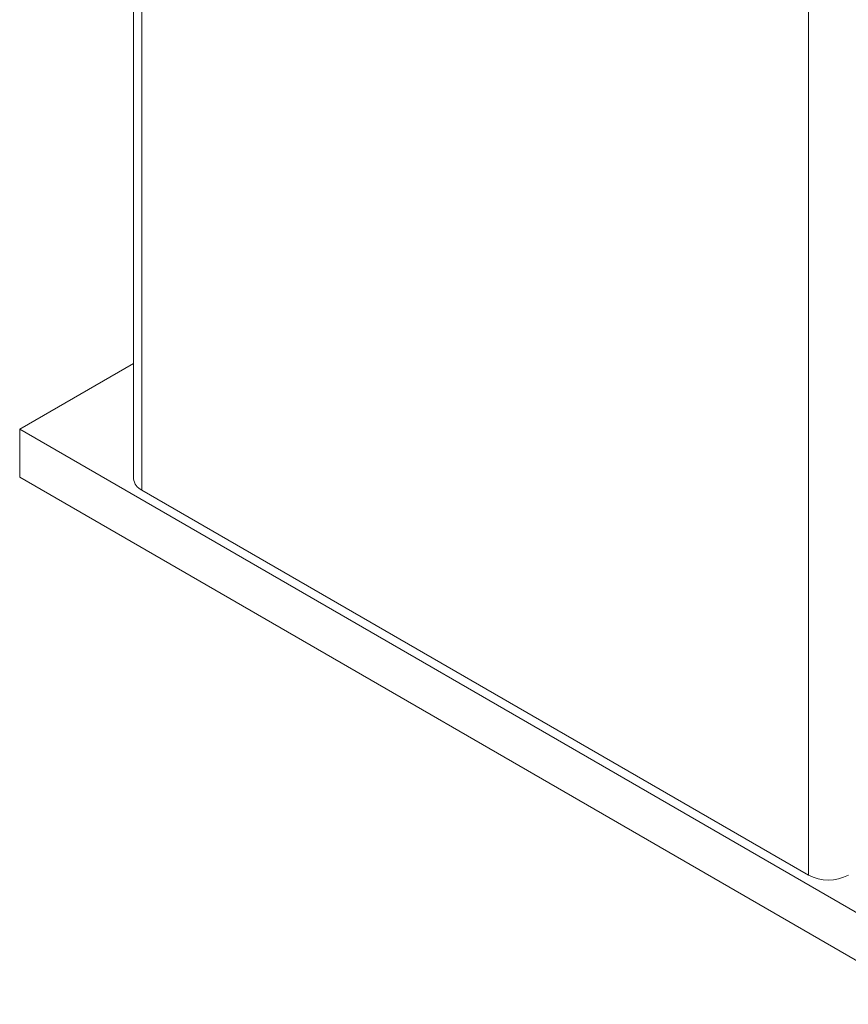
# Model space of a CAD drawing. Header units: inches. Extents: x 0.2 to 16.3, y 0.2 to 11.5.
# Tile 10 of 16: x 11.9 to 13.7, y 6.4 to 8.5. Entities that reach past the tile are written whole.
import ezdxf

# ---------------------------------------------------------------- set-up
doc = ezdxf.new("R2010")
doc.units = ezdxf.units.IN
doc.header["$MEASUREMENT"] = 0

msp = doc.modelspace()

# ---------------------------------------------------------------- linework, layer by layer
at = {"color": 7, "linetype": 'Continuous', "lineweight": 15}
for p, q in [((12.2034, 9.7631), (12.2034, 7.4768)), ((13.6211, 6.6583), (13.6211, 8.9446)), ((12.1858, 7.7462), (11.9435, 7.6064)), ((11.9435, 7.6064), (13.8845, 6.4858)), ((11.9435, 7.5043), (11.9435, 7.6064)), ((11.9435, 7.5043), (13.8845, 6.3838)), ((12.2034, 7.4768), (13.6211, 6.6583))]:
    msp.add_line(p, q, dxfattribs=at)
for centre, radius, start, end in [((12.2158, 7.5042), 0.0302, 185.6951, 245.625), ((13.6636, 6.7402), 0.0922, 242.6098, 297.3903)]:
    msp.add_arc(centre, radius, start, end, dxfattribs=at)
msp.add_open_spline([(12.1858, 9.7876), (12.1858, 7.5013)], degree=1, dxfattribs=at)

doc.saveas('drawing.dxf')
